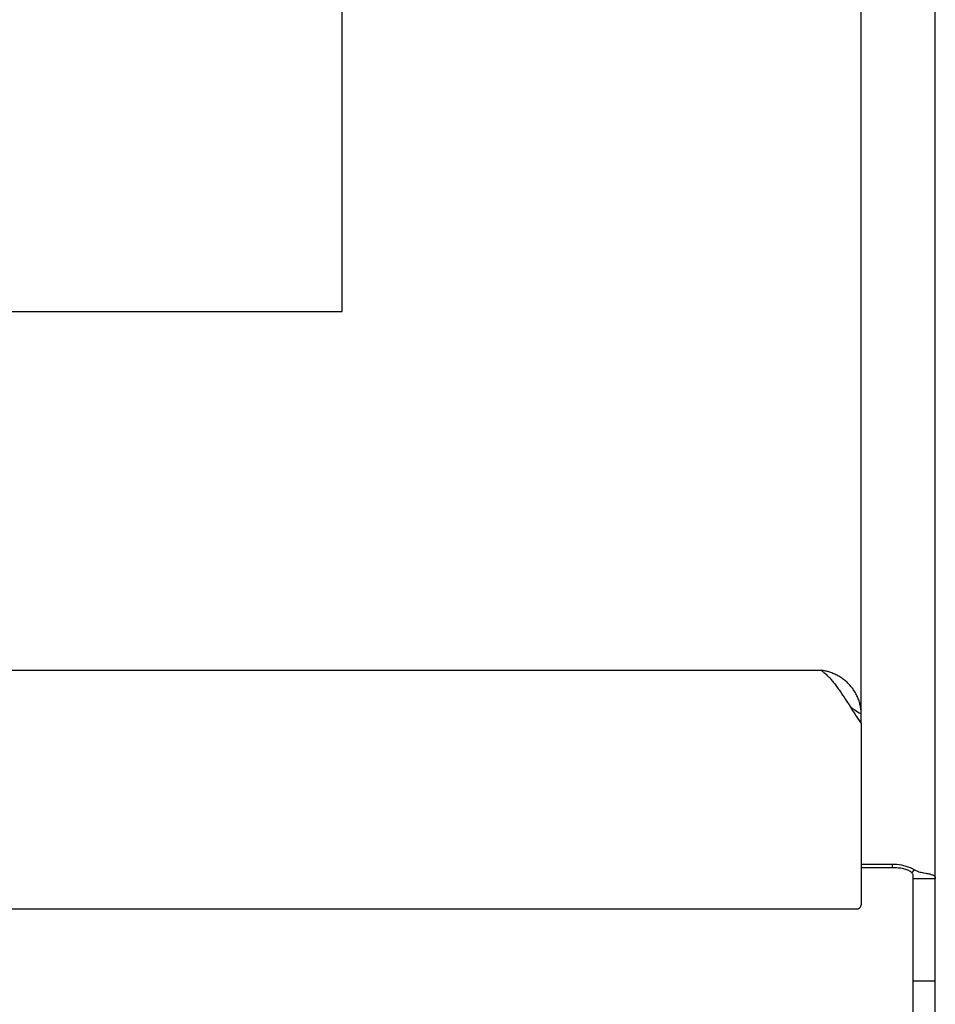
# Model space of a CAD drawing. Header units: inches. Extents: x 0 to 198, y 0 to 128.
# Tile 83 of 102: x 87.15 to 90.24, y 88.27 to 91.59. Entities that reach past the tile are written whole.
import ezdxf

# ---------------------------------------------------------------- set-up
doc = ezdxf.new("R2010")
doc.units = ezdxf.units.IN
doc.header["$LTSCALE"] = 10.872093
doc.header["$MEASUREMENT"] = 0
doc.linetypes.add('PHANTOM', pattern=[0.8, 0.45, -0.05, 0.1, -0.05, 0.1, -0.05])
doc.layers.get('0').update_dxf_attribs({"linetype": 'CONTINUOUS'})
doc.layers.add('AVAILABLE_DOOR_SPACE', color=7, linetype='CONTINUOUS')

msp = doc.modelspace()

# ---------------------------------------------------------------- linework, layer by layer
at = {"color": 3, "linetype": 'Continuous'}
for p, q in [((89.9878, 89.2463), (89.9878, 99.725)), ((90.2378, 52.695), (90.2378, 98.8793)), ((41.3728, 89.394), (89.8528, 89.394)), ((89.9203, 89.3178), (89.9251, 89.3106)), ((89.9251, 89.3106), (89.9299, 89.3033)), ((89.9299, 89.3033), (89.9348, 89.2959)), ((89.9348, 89.2959), (89.9396, 89.2884)), ((89.9396, 89.2884), (89.9468, 89.2771)), ((89.9468, 89.2771), (89.9589, 89.2582)), ((89.9589, 89.2582), (89.9661, 89.247)), ((89.9661, 89.247), (89.9709, 89.2396)), ((89.9709, 89.2396), (89.9757, 89.2323)), ((89.9757, 89.2323), (89.9806, 89.2251)), ((89.9878, 89.2146), (89.9878, 88.6028)), ((89.9878, 88.7404), (90.0928, 88.7404)), ((81.4428, 88.5892), (89.9728, 88.5892))]:
    msp.add_line(p, q, dxfattribs=at)
at = {"color": 7, "linetype": 'Continuous'}
for p, q in [((89.9503, 89.2716), (89.9589, 89.2657)), ((89.9589, 89.2657), (89.9661, 89.2607)), ((89.9661, 89.2607), (89.9709, 89.2574)), ((89.9709, 89.2574), (89.9757, 89.2541)), ((89.9757, 89.2541), (89.9806, 89.251)), ((89.9878, 89.2146), (89.9878, 89.2463)), ((90.1028, 88.7273), (89.9878, 88.7273)), ((90.0928, 88.7404), (90.0928, 88.7273)), ((90.1663, 88.7223), (90.1589, 88.7109)), ((90.1628, 83.6727), (90.1628, 88.702)), ((90.1628, 88.6918), (90.2378, 88.6918)), ((90.1628, 88.3467), (90.2378, 88.3467))]:
    msp.add_line(p, q, dxfattribs=at)
at = {"color": 3, "linetype": 'Continuous'}
for points in [[(89.916, 89.3719), (89.9128, 89.3738), (89.9095, 89.3757), (89.9061, 89.3775), (89.9028, 89.3792), (89.8993, 89.3808), (89.8959, 89.3823), (89.8924, 89.3838), (89.8889, 89.3852), (89.8854, 89.3864), (89.8818, 89.3876), (89.8782, 89.3887), (89.8746, 89.3898), (89.871, 89.3907), (89.8674, 89.3915), (89.8637, 89.3923), (89.8601, 89.3929), (89.8564, 89.3935), (89.8528, 89.394)], [(89.8528, 89.394), (89.8552, 89.3924), (89.8576, 89.3906), (89.86, 89.3888), (89.8624, 89.3868), (89.8648, 89.3848), (89.8673, 89.3827), (89.8697, 89.3805), (89.8721, 89.3782), (89.8745, 89.3759), (89.8769, 89.3734), (89.8793, 89.3709), (89.8817, 89.3683), (89.8841, 89.3656), (89.8865, 89.3629), (89.8889, 89.36), (89.8914, 89.3571), (89.8938, 89.3542), (89.8962, 89.3511), (89.8986, 89.348), (89.901, 89.3449), (89.9034, 89.3417), (89.9058, 89.3384), (89.9082, 89.3351), (89.9106, 89.3317)], [(89.9878, 89.2463), (89.9877, 89.25), (89.9876, 89.2538), (89.9873, 89.2575), (89.987, 89.2613), (89.9866, 89.265), (89.986, 89.2687), (89.9854, 89.2724), (89.9846, 89.2761), (89.9838, 89.2798), (89.9829, 89.2834), (89.9818, 89.287), (89.9807, 89.2906), (89.9795, 89.2942), (89.9782, 89.2977), (89.9768, 89.3012), (89.9753, 89.3047), (89.9737, 89.3081), (89.9721, 89.3115), (89.9703, 89.3148), (89.9685, 89.3181), (89.9665, 89.3214), (89.9645, 89.3246), (89.9624, 89.3277), (89.9603, 89.3308), (89.958, 89.3339), (89.9557, 89.3369), (89.9533, 89.3398), (89.9508, 89.3427), (89.9482, 89.3455), (89.9456, 89.3482), (89.9429, 89.3509), (89.9402, 89.3535), (89.9374, 89.3561), (89.9345, 89.3586), (89.9315, 89.361), (89.9285, 89.3633), (89.9255, 89.3656), (89.9224, 89.3677), (89.9192, 89.3698), (89.916, 89.3719)], [(89.9106, 89.3317), (89.9131, 89.3283), (89.9155, 89.3249), (89.9179, 89.3214), (89.9203, 89.3178)], [(89.9806, 89.2251), (89.983, 89.2215), (89.9854, 89.218), (89.9878, 89.2146)], [(90.0928, 88.7404), (90.1005, 88.7402), (90.1082, 88.7397), (90.1158, 88.7388), (90.1234, 88.7375), (90.1309, 88.7358), (90.1383, 88.7338), (90.1455, 88.7314), (90.1527, 88.7287), (90.1596, 88.7256), (90.1663, 88.7223)], [(90.1663, 88.7223), (90.169, 88.7204), (90.1703, 88.7197)], [(90.1703, 88.7197), (90.1719, 88.7188), (90.1752, 88.7173)], [(90.1752, 88.7173), (90.1787, 88.7159), (90.1825, 88.7147), (90.1864, 88.7136), (90.1904, 88.7127), (90.1945, 88.7118), (90.1984, 88.7111), (90.2061, 88.7097)], [(90.2061, 88.7097), (90.2097, 88.709), (90.2131, 88.7083), (90.2163, 88.7076), (90.2191, 88.707), (90.2218, 88.7062), (90.2244, 88.7054), (90.2268, 88.7045), (90.2291, 88.7035), (90.231, 88.7025), (90.2326, 88.7014), (90.234, 88.7003), (90.2352, 88.6991), (90.2361, 88.6979), (90.2368, 88.6965), (90.2373, 88.6951), (90.2377, 88.6935), (90.2378, 88.6918)], [(89.9728, 88.5892), (89.9735, 88.5893), (89.9742, 88.5893), (89.9749, 88.5894), (89.9755, 88.5895), (89.9762, 88.5896), (89.9769, 88.5898), (89.9776, 88.5899), (89.9782, 88.5902), (89.9788, 88.5904), (89.9795, 88.5907), (89.9801, 88.591), (89.9807, 88.5913), (89.9813, 88.5916), (89.9818, 88.592), (89.9824, 88.5924), (89.9829, 88.5928), (89.9834, 88.5932), (89.9839, 88.5937), (89.9843, 88.5942), (89.9848, 88.5946), (89.9852, 88.5952), (89.9855, 88.5957), (89.9859, 88.5962), (89.9862, 88.5968), (89.9865, 88.5973), (89.9868, 88.5979), (89.987, 88.5985), (89.9872, 88.5991), (89.9874, 88.5997), (89.9875, 88.6003), (89.9876, 88.601), (89.9877, 88.6016), (89.9878, 88.6022), (89.9878, 88.6028)]]:
    msp.add_lwpolyline(points, dxfattribs=at)
at = {"color": 7, "linetype": 'Continuous'}
for points in [[(89.9806, 89.251), (89.983, 89.2494), (89.9854, 89.2478), (89.9878, 89.2463)], [(90.1628, 88.702), (90.1626, 88.704), (90.162, 88.7059), (90.1611, 88.7079), (90.1598, 88.7098), (90.1582, 88.7117), (90.1562, 88.7135), (90.1539, 88.7152), (90.1513, 88.7169), (90.1484, 88.7184), (90.1452, 88.7199), (90.1418, 88.7213), (90.1381, 88.7225), (90.1341, 88.7236), (90.13, 88.7246), (90.1257, 88.7254), (90.1213, 88.7261), (90.1168, 88.7266), (90.1122, 88.727), (90.1075, 88.7273), (90.1028, 88.7273)]]:
    msp.add_lwpolyline(points, dxfattribs=at)
at = {"layer": 'AVAILABLE_DOOR_SPACE', "color": 4, "linetype": 'PHANTOM'}
for p, q in [((88.2378, 90.6048), (88.2378, 95.4416)), ((42.9878, 90.6048), (88.2378, 90.6048))]:
    msp.add_line(p, q, dxfattribs=at)

doc.saveas('drawing.dxf')
